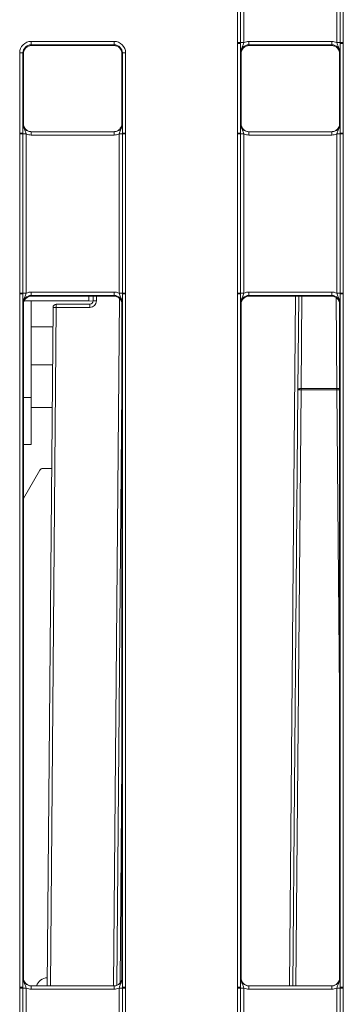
# Model space of a CAD drawing. Header units: millimetres. Extents: x 0 to 2100, y 0 to 1485.
# Tile 7 of 123: x 368 to 392, y 356 to 431. Entities that reach past the tile are written whole.
import ezdxf

# ---------------------------------------------------------------- set-up
doc = ezdxf.new("R2010")
doc.units = ezdxf.units.MM
doc.header["$LTSCALE"] = 5

msp = doc.modelspace()

# ---------------------------------------------------------------- linework, layer by layer
at = {"color": 7, "linetype": 'Continuous', "lineweight": 15}
for p, q in [((384.396, 429.453), (384.396, 453.447)), ((384.646, 453.444), (384.646, 429.451)), ((384.896, 453.442), (384.896, 429.449)), ((391.957, 429.449), (391.957, 453.442)), ((392.207, 429.451), (392.207, 453.444)), ((392.457, 453.447), (392.457, 429.453)), ((368.708, 429.544), (375.019, 429.544)), ((368.708, 429.292), (368.708, 429.544)), ((375.019, 429.292), (368.708, 429.292)), ((368.708, 429.292), (368.739, 429.231)), ((374.989, 429.231), (375.019, 429.292)), ((375.019, 429.292), (375.019, 429.544)), ((384.396, 429.393), (384.396, 429.453)), ((384.396, 422.571), (384.396, 429.393)), ((384.646, 429.451), (384.646, 429.391)), ((384.646, 429.391), (384.646, 422.569)), ((385.275, 429.283), (385.275, 429.535)), ((385.275, 429.535), (391.577, 429.535)), ((391.577, 429.283), (391.577, 429.535)), ((392.207, 429.391), (392.207, 429.451)), ((392.207, 422.569), (392.207, 429.391)), ((392.457, 429.453), (392.457, 429.393)), ((392.457, 429.393), (392.457, 422.571)), ((367.833, 422.571), (367.833, 428.669)), ((368.083, 428.667), (368.083, 422.569)), ((368.114, 428.606), (368.083, 428.667)), ((368.114, 428.606), (368.114, 423.293)), ((374.989, 429.231), (368.739, 429.231)), ((375.644, 428.667), (375.614, 428.606)), ((375.614, 423.293), (375.614, 428.606)), ((375.644, 422.569), (375.644, 428.667)), ((375.894, 428.669), (375.894, 422.571)), ((384.676, 428.606), (384.65, 428.658)), ((384.676, 423.293), (384.676, 428.606)), ((391.577, 429.283), (385.275, 429.283)), ((385.275, 429.283), (385.301, 429.231)), ((391.551, 429.231), (385.301, 429.231)), ((391.551, 429.231), (391.577, 429.283)), ((392.202, 428.658), (392.176, 428.606)), ((392.176, 423.293), (392.176, 428.606)), ((368.087, 423.293), (368.114, 423.293)), ((375.614, 423.293), (375.64, 423.293)), ((384.65, 423.293), (384.676, 423.293)), ((392.176, 423.293), (392.202, 423.293)), ((367.833, 422.511), (367.833, 422.571)), ((368.083, 422.569), (368.083, 422.509)), ((368.712, 422.668), (368.712, 422.42)), ((368.712, 422.668), (375.015, 422.668)), ((375.015, 422.668), (375.015, 422.42)), ((375.644, 422.509), (375.644, 422.569)), ((375.894, 422.571), (375.894, 422.511)), ((384.396, 422.511), (384.396, 422.571)), ((384.646, 422.569), (384.646, 422.509)), ((385.275, 422.42), (385.275, 422.668)), ((385.275, 422.668), (391.577, 422.668)), ((391.577, 422.42), (391.577, 422.668)), ((392.207, 422.509), (392.207, 422.569)), ((392.457, 422.571), (392.457, 422.511)), ((367.833, 410.39), (367.833, 422.511)), ((368.083, 422.509), (368.083, 410.388)), ((368.333, 422.507), (368.333, 410.386)), ((375.015, 422.42), (368.712, 422.42)), ((375.394, 410.386), (375.394, 422.507)), ((375.644, 410.388), (375.644, 422.509)), ((375.894, 422.511), (375.894, 410.39)), ((384.396, 410.39), (384.396, 422.511)), ((384.646, 422.509), (384.646, 410.388)), ((384.896, 422.507), (384.896, 410.386)), ((391.577, 422.42), (385.275, 422.42)), ((391.957, 410.386), (391.957, 422.507)), ((392.207, 410.388), (392.207, 422.509)), ((392.457, 422.511), (392.457, 410.39)), ((367.833, 410.33), (367.833, 410.39)), ((367.833, 357.578), (367.833, 410.33)), ((368.083, 410.388), (368.083, 410.328)), ((368.083, 410.328), (368.083, 357.576)), ((368.712, 410.473), (368.712, 410.22)), ((368.712, 410.473), (375.015, 410.473)), ((375.015, 410.22), (368.712, 410.22)), ((368.712, 410.22), (368.739, 410.168)), ((374.989, 410.168), (368.739, 410.168)), ((373.084, 410.168), (373.084, 409.803)), ((373.428, 409.801), (373.431, 410.168)), ((374.989, 410.168), (375.015, 410.22)), ((375.015, 410.473), (375.015, 410.22)), ((375.644, 410.328), (375.644, 410.388)), ((375.644, 357.576), (375.644, 410.328)), ((375.894, 410.39), (375.894, 410.33)), ((375.894, 410.33), (375.894, 357.578)), ((384.396, 410.33), (384.396, 410.39)), ((384.396, 357.578), (384.396, 410.33)), ((384.646, 410.388), (384.646, 410.328)), ((384.646, 410.328), (384.646, 357.576)), ((385.275, 410.22), (385.275, 410.473)), ((385.275, 410.473), (391.577, 410.473)), ((391.577, 410.22), (385.275, 410.22)), ((385.275, 410.22), (385.301, 410.168)), ((391.551, 410.168), (385.301, 410.168)), ((389.001, 403.027), (389.064, 410.168)), ((391.551, 410.168), (391.577, 410.22)), ((391.577, 410.22), (391.577, 410.473)), ((392.207, 410.328), (392.207, 410.388)), ((392.207, 357.576), (392.207, 410.328)), ((392.457, 410.39), (392.457, 410.33)), ((392.457, 410.33), (392.457, 357.578)), ((368.114, 409.543), (368.087, 409.595)), ((368.114, 409.543), (368.114, 358.3)), ((373.084, 409.803), (368.17, 409.803)), ((368.709, 402.46), (368.709, 409.803)), ((369.921, 357.675), (370.371, 409.306)), ((370.621, 409.306), (370.621, 409.553)), ((370.621, 409.553), (373.178, 409.553)), ((373.178, 409.306), (370.621, 409.306)), ((373.084, 409.803), (373.427, 409.78)), ((373.178, 409.306), (373.178, 409.553)), ((375.64, 409.595), (375.614, 409.543)), ((375.614, 358.3), (375.614, 409.543)), ((384.676, 409.543), (384.65, 409.595)), ((384.676, 358.3), (384.676, 409.543)), ((392.168, 409.644), (392.176, 408.709)), ((392.202, 409.595), (392.176, 409.543)), ((392.176, 358.3), (392.176, 409.543)), ((370.358, 407.835), (368.709, 407.835)), ((370.333, 404.935), (368.709, 404.935)), ((375.611, 403.027), (375.614, 403.371)), ((389.251, 403.04), (389.251, 403.128)), ((389.251, 403.128), (391.976, 403.128)), ((391.976, 403.04), (391.976, 403.128)), ((368.709, 398.86), (368.709, 402.46)), ((375.215, 357.717), (375.611, 403.027)), ((388.606, 357.675), (389.001, 403.027)), ((391.976, 403.04), (389.251, 403.04)), ((368.709, 401.685), (370.305, 401.685)), ((368.709, 398.86), (368.114, 398.86)), ((369.366, 396.928), (368.114, 394.76)), ((369.582, 397.053), (370.264, 397.053)), ((368.087, 358.3), (368.114, 358.3)), ((375.614, 358.3), (375.64, 358.3)), ((384.65, 358.3), (384.676, 358.3)), ((392.176, 358.3), (392.202, 358.3)), ((367.833, 357.518), (367.833, 357.578)), ((367.833, 345.397), (367.833, 357.518)), ((368.083, 357.576), (368.083, 357.516)), ((368.083, 357.516), (368.083, 345.395)), ((368.333, 357.514), (368.333, 345.393)), ((368.712, 357.427), (368.712, 357.675)), ((368.712, 357.675), (375.015, 357.675)), ((375.015, 357.427), (368.712, 357.427)), ((375.015, 357.427), (375.015, 357.675)), ((375.394, 345.393), (375.394, 357.514)), ((375.644, 357.516), (375.644, 357.576)), ((375.644, 345.395), (375.644, 357.516)), ((375.894, 357.578), (375.894, 357.518)), ((375.894, 357.518), (375.894, 345.397)), ((384.396, 357.518), (384.396, 357.578)), ((384.396, 345.397), (384.396, 357.518)), ((384.646, 357.576), (384.646, 357.516)), ((384.646, 357.516), (384.646, 345.395)), ((384.896, 357.514), (384.896, 345.393)), ((385.275, 357.427), (385.275, 357.675)), ((385.275, 357.675), (391.577, 357.675)), ((391.577, 357.427), (385.275, 357.427)), ((391.577, 357.427), (391.577, 357.675)), ((391.957, 345.393), (391.957, 357.514)), ((392.207, 357.516), (392.207, 357.576)), ((392.207, 345.395), (392.207, 357.516)), ((392.457, 357.578), (392.457, 357.518)), ((392.457, 357.518), (392.457, 345.397))]:
    msp.add_line(p, q, dxfattribs=at)
at = {"color": 8, "linetype": 'Continuous', "lineweight": 15}
for p, q in [((373.681, 410.168), (373.678, 409.801)), ((374.965, 357.675), (375.421, 409.994)), ((388.356, 357.675), (388.814, 410.168)), ((389.313, 410.168), (389.251, 403.128)), ((391.976, 403.128), (391.915, 410.051)), ((370.621, 409.306), (370.171, 357.675)), ((368.709, 402.46), (368.114, 402.46)), ((375.611, 403.027), (375.614, 403.043)), ((375.611, 403.027), (375.614, 403.03)), ((389.251, 403.04), (388.856, 357.675)), ((392.176, 380.076), (391.976, 403.04)), ((375.614, 374.738), (375.467, 357.897))]:
    msp.add_line(p, q, dxfattribs=at)
at = {"color": 7, "linetype": 'Continuous', "lineweight": 15, "flags": 128}
msp.add_lwpolyline([(389.001, 403.027), (389.006, 403.047), (389.021, 403.067), (389.044, 403.084), (389.075, 403.1), (389.113, 403.112), (389.156, 403.121), (389.203, 403.127), (389.251, 403.128)], dxfattribs=at)
at = {"color": 7, "linetype": 'Continuous', "lineweight": 15}
for centre, radius, start, end in [((384.457, 422.045), 7.408, 88.54048, 90.47395), ((384.457, 422.082), 7.311, 88.52467, 90.48406), ((384.834, 436.857), 7.408, 268.54048, 270.47395), ((392.018, 436.857), 7.408, 269.52605, 271.45952), ((392.395, 422.045), 7.408, 89.52605, 91.45952), ((392.395, 422.082), 7.311, 89.51594, 91.47533), ((367.895, 421.358), 7.311, 88.52467, 90.48406), ((375.832, 421.358), 7.311, 89.51594, 91.47533), ((367.895, 415.26), 7.311, 88.52467, 90.48406), ((375.832, 415.26), 7.311, 89.51594, 91.47533), ((384.457, 415.26), 7.311, 88.52467, 90.48406), ((392.395, 415.26), 7.311, 89.51594, 91.47533), ((367.894, 415.103), 7.408, 88.54048, 90.47395), ((368.272, 429.915), 7.408, 268.54048, 270.47395), ((375.455, 429.915), 7.408, 269.52605, 271.45952), ((375.833, 415.103), 7.408, 89.52605, 91.45952), ((384.457, 415.103), 7.408, 88.54048, 90.47395), ((384.834, 429.915), 7.408, 268.54048, 270.47395), ((392.018, 429.915), 7.408, 269.52605, 271.45952), ((392.395, 415.103), 7.408, 89.52605, 91.45952), ((367.894, 402.982), 7.408, 88.54048, 90.47395), ((367.895, 403.02), 7.311, 88.52467, 90.48406), ((368.272, 417.794), 7.408, 268.54048, 270.47395), ((375.455, 417.794), 7.408, 269.52605, 271.45952), ((375.833, 402.982), 7.408, 89.52605, 91.45952), ((375.832, 403.02), 7.311, 89.51594, 91.47533), ((384.457, 402.982), 7.408, 88.54048, 90.47395), ((384.457, 403.02), 7.311, 88.52467, 90.48406), ((384.834, 417.794), 7.408, 268.54048, 270.47395), ((392.018, 417.794), 7.408, 269.52605, 271.45952), ((392.395, 402.982), 7.408, 89.52605, 91.45952), ((392.395, 403.02), 7.311, 89.51594, 91.47533), ((370.621, 409.303), 0.25, 90, 179.5), ((370.496, 402.143), 7.164, 89.0002, 90.9998), ((373.178, 409.806), 0.5, 270, 359.5), ((373.178, 409.803), 0.25, 270, 359.5), ((373.553, 402.639), 7.164, 89.0002, 90.9998), ((389.18, 402.006), 1.036, 86.05866, 99.93177), ((369.582, 396.803), 0.25, 90, 150), ((369.989, 357.364), 0.938, 93.82575, 160.61511), ((367.895, 350.267), 7.311, 88.52467, 90.48406), ((367.894, 350.11), 7.408, 88.54048, 90.47395), ((368.272, 364.922), 7.408, 268.54048, 270.47395), ((375.455, 364.922), 7.408, 269.52605, 271.45952), ((375.832, 350.267), 7.311, 89.51594, 91.47533), ((375.833, 350.11), 7.408, 89.52605, 91.45952), ((384.457, 350.267), 7.311, 88.52467, 90.48406), ((384.457, 350.11), 7.408, 88.54048, 90.47395), ((384.834, 364.922), 7.408, 268.54048, 270.47395), ((392.018, 364.922), 7.408, 269.52605, 271.45952), ((392.395, 350.267), 7.311, 89.51594, 91.47533), ((392.395, 350.11), 7.408, 89.52605, 91.45952)]:
    msp.add_arc(centre, radius, start, end, dxfattribs=at)
at = {"color": 8, "linetype": 'Continuous', "lineweight": 15}
for centre, radius, start, end in [((391.996, 402.707), 0.422, 64.66633, 92.70509), ((392.019, 400.426), 2.614, 86.54621, 90.9404)]:
    msp.add_arc(centre, radius, start, end, dxfattribs=at)
at = {"color": 7, "linetype": 'Continuous', "lineweight": 15}
for centre, major_axis, ratio, start_param, end_param in [((368.708, 428.669), (0.744, -0.46), 0.999915, 2.124401, 3.695121), ((368.708, 428.666), (0.452, -0.432), 0.999832, 2.3335, 3.90422), ((375.019, 428.669), (0.744, 0.46), 0.999915, 5.729657, 7.300377), ((375.019, 428.666), (0.452, 0.432), 0.999832, 5.520558, 7.091278), ((385.275, 428.66), (0.744, -0.46), 0.999915, 2.124401, 2.572762), ((391.577, 428.66), (0.744, 0.46), 0.999915, 0.56883, 1.017192), ((368.739, 428.606), (0.532, -0.329), 0.999915, 2.124401, 3.695121), ((374.989, 428.606), (0.532, 0.329), 0.999915, 5.729657, 7.300377), ((385.275, 428.658), (0.452, -0.432), 0.999832, 2.3335, 3.90422), ((385.301, 428.606), (0.532, -0.329), 0.999915, 2.124401, 3.695121), ((391.551, 428.606), (0.532, 0.329), 0.999915, 5.729657, 7.300377), ((391.577, 428.658), (0.452, 0.432), 0.999832, 5.520558, 7.091278), ((368.712, 423.293), (0.549, 0.3), 0.999873, 2.641898, 4.212618), ((375.015, 423.293), (0.549, -0.3), 0.999873, 5.21216, 6.78288), ((385.275, 423.293), (0.549, 0.3), 0.999873, 2.641898, 4.212618), ((385.301, 423.293), (0.532, 0.329), 0.999915, 2.588064, 4.158784), ((391.577, 423.293), (0.549, -0.3), 0.999873, 5.21216, 6.78288), ((368.744, 423.282), (0.539, -0.333), 0.980675, 3.695197, 4.150058), ((374.983, 423.282), (0.539, 0.333), 0.980675, 5.27472, 5.729581), ((391.546, 423.282), (0.539, 0.333), 0.980675, 5.27472, 5.729581), ((368.712, 423.295), (0.744, 0.46), 0.999915, 3.710423, 4.158784), ((375.015, 423.295), (0.744, -0.46), 0.999915, 5.265994, 5.714355), ((385.275, 423.295), (0.744, 0.46), 0.999915, 3.710423, 4.158784), ((391.577, 423.295), (0.744, -0.46), 0.999915, 5.265994, 5.714355), ((368.712, 409.595), (0.452, -0.432), 0.999832, 2.3335, 3.90422), ((368.739, 409.543), (0.532, -0.329), 0.999915, 2.124401, 3.695121), ((368.712, 409.598), (0.744, -0.46), 0.999915, 2.124401, 2.572762), ((374.989, 409.543), (0.532, 0.329), 0.999915, 5.729657, 7.300377), ((375.015, 409.598), (0.744, 0.46), 0.999915, 0.56883, 1.017192), ((375.015, 409.595), (0.452, 0.432), 0.999832, 5.520558, 7.091278), ((385.275, 409.595), (0.452, -0.432), 0.999832, 2.3335, 3.90422), ((385.301, 409.543), (0.532, -0.329), 0.999915, 2.124401, 3.695121), ((385.275, 409.598), (0.744, -0.46), 0.999915, 2.124401, 2.572762), ((391.551, 409.543), (0.532, 0.329), 0.999915, 5.729657, 7.300377), ((391.577, 409.598), (0.744, 0.46), 0.999915, 0.56883, 1.017192), ((391.577, 409.595), (0.452, 0.432), 0.999832, 5.520558, 7.091278), ((368.712, 358.3), (0.549, 0.3), 0.999873, 2.641898, 4.212618), ((368.739, 358.3), (0.532, 0.329), 0.999915, 2.588064, 4.158784), ((374.989, 358.3), (0.532, -0.329), 0.999915, 5.265994, 6.836714), ((375.015, 358.3), (0.549, -0.3), 0.999873, 5.21216, 6.78288), ((385.275, 358.3), (0.549, 0.3), 0.999873, 2.641898, 4.212618), ((391.551, 358.3), (0.532, -0.329), 0.999915, 5.265994, 6.836714), ((391.577, 358.3), (0.549, -0.3), 0.999873, 5.21216, 6.78288), ((368.712, 358.302), (0.744, 0.46), 0.999915, 3.710423, 4.158784), ((375.015, 358.302), (0.744, -0.46), 0.999915, 5.265994, 5.714355), ((385.275, 358.302), (0.744, 0.46), 0.999915, 3.710423, 4.158784), ((391.577, 358.302), (0.744, -0.46), 0.999915, 5.265994, 5.714355)]:
    msp.add_ellipse(centre, major_axis=major_axis, ratio=ratio, start_param=start_param, end_param=end_param, dxfattribs=at)
for points, knots in [([(384.65, 428.658), (384.65, 428.659), (384.65, 428.683), (384.649, 428.772), (384.647, 428.935), (384.646, 429.162), (384.646, 429.326), (384.646, 429.391)], [0, 0, 0, 0, 0.005551, 0.123014, 0.446974, 0.782817, 1, 1, 1, 1]), ([(384.65, 428.658), (384.65, 428.66), (384.65, 428.7), (384.659, 428.838), (384.722, 429.049), (384.826, 429.258), (384.875, 429.394), (384.896, 429.449)], [0, 0, 0, 0, 0.006601, 0.146171, 0.501239, 0.799231, 1, 1, 1, 1]), ([(391.957, 429.449), (391.977, 429.394), (392.026, 429.258), (392.13, 429.049), (392.193, 428.838), (392.202, 428.7), (392.202, 428.66), (392.202, 428.658)], [0, 0, 0, 0, 0.200769, 0.498761, 0.853829, 0.993399, 1, 1, 1, 1]), ([(392.207, 429.391), (392.206, 429.326), (392.206, 429.162), (392.205, 428.935), (392.203, 428.772), (392.202, 428.683), (392.202, 428.659), (392.202, 428.658)], [0, 0, 0, 0, 0.217183, 0.553026, 0.876986, 0.994449, 1, 1, 1, 1]), ([(368.083, 422.569), (368.083, 422.633), (368.083, 422.797), (368.085, 423.021), (368.086, 423.181), (368.087, 423.268), (368.087, 423.292), (368.087, 423.293)], [0, 0, 0, 0, 0.217183, 0.553026, 0.876986, 0.994449, 1, 1, 1, 1]), ([(368.333, 422.507), (368.313, 422.561), (368.263, 422.697), (368.16, 422.905), (368.097, 423.114), (368.087, 423.251), (368.087, 423.291), (368.087, 423.293)], [0, 0, 0, 0, 0.200769, 0.498761, 0.853829, 0.993399, 1, 1, 1, 1]), ([(375.64, 423.293), (375.64, 423.291), (375.64, 423.251), (375.63, 423.114), (375.567, 422.905), (375.464, 422.697), (375.414, 422.561), (375.394, 422.507)], [0, 0, 0, 0, 0.006601, 0.146171, 0.501239, 0.799231, 1, 1, 1, 1]), ([(375.64, 423.293), (375.64, 423.292), (375.64, 423.268), (375.641, 423.181), (375.642, 423.021), (375.644, 422.797), (375.644, 422.633), (375.644, 422.569)], [0, 0, 0, 0, 0.005551, 0.123014, 0.446974, 0.782817, 1, 1, 1, 1]), ([(384.646, 422.569), (384.646, 422.633), (384.646, 422.797), (384.647, 423.021), (384.649, 423.181), (384.65, 423.268), (384.65, 423.292), (384.65, 423.293)], [0, 0, 0, 0, 0.217183, 0.553026, 0.876986, 0.994449, 1, 1, 1, 1]), ([(384.65, 423.293), (384.65, 423.291), (384.65, 423.251), (384.659, 423.114), (384.722, 422.905), (384.826, 422.697), (384.875, 422.561), (384.896, 422.507)], [0, 0, 0, 0, 0.006601, 0.146171, 0.501239, 0.799231, 1, 1, 1, 1]), ([(391.957, 422.507), (391.977, 422.561), (392.026, 422.697), (392.13, 422.905), (392.193, 423.114), (392.202, 423.251), (392.202, 423.291), (392.202, 423.293)], [0, 0, 0, 0, 0.200769, 0.498761, 0.853829, 0.993399, 1, 1, 1, 1]), ([(392.202, 423.293), (392.202, 423.292), (392.202, 423.268), (392.203, 423.181), (392.205, 423.021), (392.206, 422.797), (392.206, 422.633), (392.207, 422.569)], [0, 0, 0, 0, 0.005551, 0.123014, 0.446974, 0.782817, 1, 1, 1, 1]), ([(368.739, 422.668), (368.657, 422.678), (368.495, 422.697), (368.292, 422.829), (368.219, 422.959), (368.185, 423.017)], [0, 0, 0, 0, 0.35453, 0.709059, 1, 1, 1, 1]), ([(375.542, 423.017), (375.508, 422.959), (375.435, 422.829), (375.233, 422.697), (375.07, 422.678), (374.989, 422.668)], [0, 0, 0, 0, 0.290941, 0.64547, 1, 1, 1, 1]), ([(392.104, 423.017), (392.071, 422.959), (391.997, 422.829), (391.795, 422.697), (391.632, 422.678), (391.551, 422.668)], [0, 0, 0, 0, 0.290941, 0.64547, 1, 1, 1, 1]), ([(368.087, 409.595), (368.087, 409.597), (368.087, 409.621), (368.086, 409.71), (368.085, 409.873), (368.083, 410.099), (368.083, 410.264), (368.083, 410.328)], [0, 0, 0, 0, 0.005551, 0.123014, 0.446974, 0.782817, 1, 1, 1, 1]), ([(368.333, 410.386), (368.313, 410.331), (368.263, 410.196), (368.16, 409.986), (368.097, 409.775), (368.087, 409.637), (368.087, 409.597), (368.087, 409.595)], [0, 0, 0, 0, 0.200769, 0.498761, 0.853829, 0.993399, 1, 1, 1, 1]), ([(375.64, 409.595), (375.64, 409.597), (375.64, 409.637), (375.63, 409.775), (375.567, 409.986), (375.464, 410.196), (375.414, 410.331), (375.394, 410.386)], [0, 0, 0, 0, 0.006601, 0.146171, 0.501239, 0.799231, 1, 1, 1, 1]), ([(375.644, 410.328), (375.644, 410.264), (375.644, 410.099), (375.642, 409.873), (375.641, 409.71), (375.64, 409.621), (375.64, 409.597), (375.64, 409.595)], [0, 0, 0, 0, 0.217183, 0.553026, 0.876986, 0.994449, 1, 1, 1, 1]), ([(384.65, 409.595), (384.65, 409.597), (384.65, 409.621), (384.649, 409.71), (384.647, 409.873), (384.646, 410.099), (384.646, 410.264), (384.646, 410.328)], [0, 0, 0, 0, 0.005551, 0.123014, 0.446974, 0.782817, 1, 1, 1, 1]), ([(384.65, 409.595), (384.65, 409.597), (384.65, 409.637), (384.659, 409.775), (384.722, 409.986), (384.826, 410.196), (384.875, 410.331), (384.896, 410.386)], [0, 0, 0, 0, 0.006601, 0.146171, 0.501239, 0.799231, 1, 1, 1, 1]), ([(391.957, 410.386), (391.977, 410.331), (392.026, 410.196), (392.13, 409.986), (392.193, 409.775), (392.202, 409.637), (392.202, 409.597), (392.202, 409.595)], [0, 0, 0, 0, 0.200769, 0.498761, 0.853829, 0.993399, 1, 1, 1, 1]), ([(392.207, 410.328), (392.206, 410.264), (392.206, 410.099), (392.205, 409.873), (392.203, 409.71), (392.202, 409.621), (392.202, 409.597), (392.202, 409.595)], [0, 0, 0, 0, 0.217183, 0.553026, 0.876986, 0.994449, 1, 1, 1, 1]), ([(368.083, 357.576), (368.083, 357.64), (368.083, 357.804), (368.085, 358.028), (368.086, 358.188), (368.087, 358.275), (368.087, 358.299), (368.087, 358.3)], [0, 0, 0, 0, 0.217183, 0.553026, 0.876986, 0.994449, 1, 1, 1, 1]), ([(368.087, 358.3), (368.087, 358.298), (368.087, 358.258), (368.097, 358.121), (368.16, 357.912), (368.263, 357.703), (368.313, 357.568), (368.333, 357.514)], [0, 0, 0, 0, 0.006601, 0.146171, 0.501239, 0.799231, 1, 1, 1, 1]), ([(375.394, 357.514), (375.414, 357.568), (375.464, 357.703), (375.567, 357.912), (375.63, 358.121), (375.64, 358.258), (375.64, 358.298), (375.64, 358.3)], [0, 0, 0, 0, 0.200769, 0.498761, 0.853829, 0.993399, 1, 1, 1, 1]), ([(375.64, 358.3), (375.64, 358.299), (375.64, 358.275), (375.641, 358.188), (375.642, 358.028), (375.644, 357.804), (375.644, 357.64), (375.644, 357.576)], [0, 0, 0, 0, 0.005551, 0.123014, 0.446974, 0.782817, 1, 1, 1, 1]), ([(384.646, 357.576), (384.646, 357.64), (384.646, 357.804), (384.647, 358.028), (384.649, 358.188), (384.65, 358.275), (384.65, 358.299), (384.65, 358.3)], [0, 0, 0, 0, 0.217183, 0.553026, 0.876986, 0.994449, 1, 1, 1, 1]), ([(384.65, 358.3), (384.65, 358.298), (384.65, 358.258), (384.659, 358.121), (384.722, 357.912), (384.826, 357.703), (384.875, 357.568), (384.896, 357.514)], [0, 0, 0, 0, 0.006601, 0.146171, 0.501239, 0.799231, 1, 1, 1, 1]), ([(385.296, 357.675), (385.216, 357.685), (385.054, 357.704), (384.849, 357.848), (384.704, 358.054), (384.685, 358.218), (384.676, 358.3)], [0, 0, 0, 0, 0.2458986, 0.4972657, 0.7486329, 1, 1, 1, 1]), ([(391.957, 357.514), (391.977, 357.568), (392.026, 357.703), (392.13, 357.912), (392.193, 358.121), (392.202, 358.258), (392.202, 358.298), (392.202, 358.3)], [0, 0, 0, 0, 0.200769, 0.498761, 0.853829, 0.993399, 1, 1, 1, 1]), ([(392.202, 358.3), (392.202, 358.299), (392.202, 358.275), (392.203, 358.188), (392.205, 358.028), (392.206, 357.804), (392.206, 357.64), (392.207, 357.576)], [0, 0, 0, 0, 0.005551, 0.123014, 0.446974, 0.782817, 1, 1, 1, 1])]:
    msp.add_open_spline(points, degree=3, knots=knots, dxfattribs=at)
at = {"color": 8, "linetype": 'Continuous', "lineweight": 15}
for points, knots in [([(368.185, 423.017), (368.177, 423.029), (368.122, 423.107), (368.117, 423.205), (368.114, 423.288)], [0, 0, 0, 0, 0.154942, 1, 1, 1, 1]), ([(375.614, 423.288), (375.61, 423.205), (375.605, 423.107), (375.55, 423.029), (375.542, 423.017)], [0, 0, 0, 0, 0.845058, 1, 1, 1, 1]), ([(392.176, 423.288), (392.172, 423.205), (392.168, 423.107), (392.113, 423.029), (392.104, 423.017)], [0, 0, 0, 0, 0.845058, 1, 1, 1, 1])]:
    msp.add_open_spline(points, degree=3, knots=knots, dxfattribs=at)

doc.saveas('drawing.dxf')
